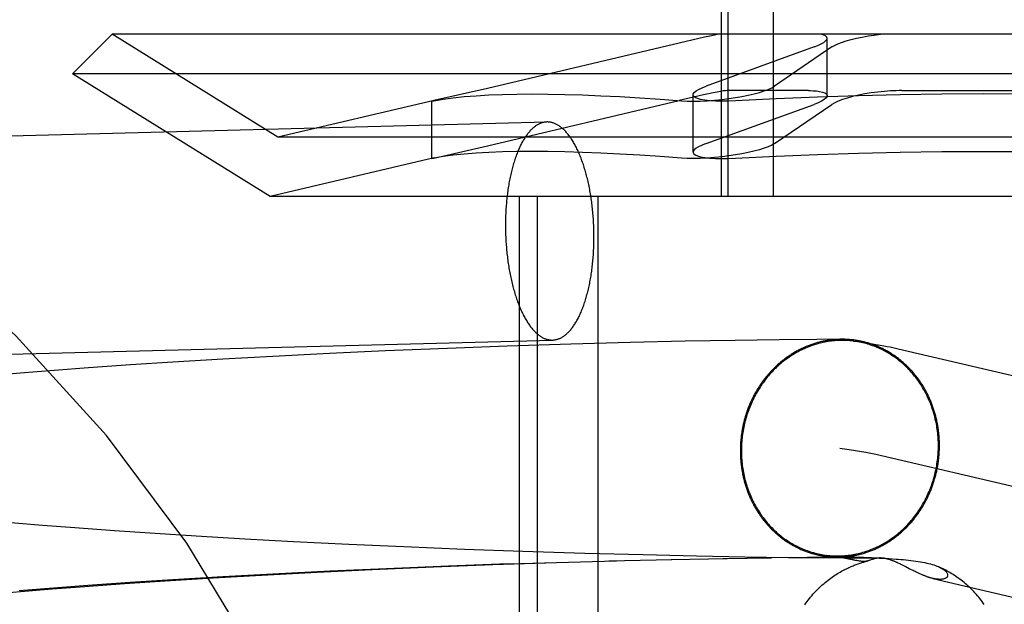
# Model space of a CAD drawing. Header units: inches. Extents: x 0 to 278, y 0 to 180.
# Tile 48 of 81: x 96.999 to 97.175, y 92.097 to 92.201. Entities that reach past the tile are written whole.
import ezdxf

# ---------------------------------------------------------------- set-up
doc = ezdxf.new("R2010")
doc.units = ezdxf.units.IN
doc.header["$LTSCALE"] = 15.310625
doc.header["$MEASUREMENT"] = 0
doc.linetypes.add('HIDDEN', pattern=[0.2, 0.1, -0.1])
doc.layers.add('DEFAULT_2', color=8, linetype='HIDDEN')

msp = doc.modelspace()

# ---------------------------------------------------------------- linework, layer by layer
at = {"layer": 'DEFAULT_2', "color": 8, "linetype": 'HIDDEN'}
for p, q in [((97.12477, 92.16948), (97.12477, 92.27448)), ((97.12598, 92.16948), (97.12598, 92.27448)), ((97.13411, 92.16948), (97.13411, 92.27448)), ((97.01571, 92.19848), (97.00864, 92.19141)), ((97.32757, 92.19848), (97.01571, 92.19848)), ((97.04539, 92.18008), (97.01571, 92.19848)), ((97.14368, 92.18751), (97.14368, 92.19778)), ((97.11722, 92.19692), (97.08292, 92.18881)), ((97.14134, 92.19622), (97.12203, 92.18922)), ((97.14455, 92.19622), (97.13427, 92.18922)), ((97.33464, 92.19141), (97.00864, 92.19141)), ((97.044, 92.16948), (97.00864, 92.19141)), ((97.08292, 92.18881), (97.07332, 92.18663)), ((97.11969, 92.1774), (97.11969, 92.18767)), ((97.14035, 92.18842), (97.12577, 92.18842)), ((97.15706, 92.18842), (97.18622, 92.18842)), ((97.07336, 92.18664), (97.04539, 92.18008)), ((97.07332, 92.18663), (97.07292, 92.18653)), ((97.07292, 92.18653), (97.07332, 92.18659)), ((97.07292, 92.17626), (97.07292, 92.18653)), ((97.08292, 92.17854), (97.11721, 92.18664)), ((97.12203, 92.17895), (97.14134, 92.18595)), ((97.13427, 92.17895), (97.14455, 92.18595)), ((96.88611, 92.17742), (97.09354, 92.1828)), ((97.29789, 92.18008), (97.04539, 92.18008)), ((97.07332, 92.17636), (97.08292, 92.17854)), ((97.07336, 92.17637), (97.044, 92.16948)), ((97.07292, 92.17626), (97.07332, 92.17636)), ((97.07332, 92.17632), (97.07292, 92.17626)), ((97.29928, 92.16948), (97.044, 92.16948)), ((97.08864, 92.01323), (97.08864, 92.16948)), ((97.09187, 92.01323), (97.09187, 92.16948)), ((97.10271, 92.01323), (97.10271, 92.16948)), ((96.88712, 92.13844), (97.09455, 92.14381)), ((97.10846, 92.14335), (97.09779, 92.14306)), ((97.1183, 92.14358), (97.10846, 92.14335)), ((97.12721, 92.14374), (97.1183, 92.14358)), ((97.13508, 92.14386), (97.12721, 92.14374)), ((97.14182, 92.14392), (97.13508, 92.14386)), ((97.14634, 92.14394), (97.14182, 92.14392)), ((97.05462, 92.14139), (97.04446, 92.14088)), ((97.06466, 92.14185), (97.05462, 92.14139)), ((97.07572, 92.1423), (97.06466, 92.14185)), ((97.08643, 92.1427), (97.07572, 92.1423)), ((97.09779, 92.14306), (97.08643, 92.1427)), ((97.15638, 92.14226), (97.28618, 92.11187)), ((97.02662, 92.13985), (97.01903, 92.13936)), ((97.03553, 92.14038), (97.02662, 92.13985)), ((97.04446, 92.14088), (97.03553, 92.14038)), ((96.99928, 92.1379), (96.99331, 92.13739)), ((97.00536, 92.13838), (96.99928, 92.1379)), ((97.01153, 92.13883), (97.00536, 92.13838)), ((97.01903, 92.13936), (97.01153, 92.13883)), ((97.1524, 92.12338), (97.28178, 92.09308)), ((97.00325, 92.11067), (96.9976, 92.11114)), ((97.00905, 92.11022), (97.00325, 92.11067)), ((97.01617, 92.1097), (97.00905, 92.11022)), ((97.02342, 92.1092), (97.01617, 92.1097)), ((97.03078, 92.10873), (97.02342, 92.1092)), ((97.03945, 92.10822), (97.03078, 92.10873)), ((97.04817, 92.10775), (97.03945, 92.10822)), ((97.0581, 92.10725), (97.04817, 92.10775)), ((97.06793, 92.10681), (97.0581, 92.10725)), ((97.07876, 92.10637), (97.06793, 92.10681)), ((97.08924, 92.10599), (97.07876, 92.10637)), ((97.08669, 92.10377), (97.10596, 92.10433)), ((97.10035, 92.10565), (97.08924, 92.10599)), ((97.11076, 92.10537), (97.10035, 92.10565)), ((97.10461, 92.10432), (97.11592, 92.10458)), ((97.12033, 92.10515), (97.11076, 92.10537)), ((97.1158, 92.10459), (97.12582, 92.10477)), ((97.12895, 92.105), (97.12033, 92.10515)), ((97.12501, 92.10477), (97.13375, 92.10489)), ((97.13678, 92.10489), (97.12895, 92.105)), ((97.13321, 92.1049), (97.14055, 92.10497)), ((97.14274, 92.10484), (97.13678, 92.10489)), ((97.14015, 92.10497), (97.1456, 92.105)), ((97.14714, 92.10482), (97.14274, 92.10484)), ((97.14411, 92.10525), (97.14471, 92.10517)), ((97.14471, 92.10517), (97.14526, 92.10509)), ((97.14523, 92.10501), (97.1479, 92.10501)), ((97.14526, 92.10509), (97.14576, 92.10501)), ((97.14576, 92.10501), (97.14621, 92.10494)), ((97.14621, 92.10494), (97.1466, 92.10487)), ((97.14714, 92.105), (97.14716, 92.105)), ((97.15012, 92.10482), (97.14714, 92.10482)), ((97.14718, 92.105), (97.1472, 92.105)), ((97.14722, 92.105), (97.14723, 92.105)), ((97.14725, 92.105), (97.14727, 92.105)), ((97.14729, 92.105), (97.14735, 92.10501)), ((97.14735, 92.10501), (97.14741, 92.10501)), ((97.14794, 92.10461), (97.1474, 92.10474)), ((97.14741, 92.10501), (97.14747, 92.10501)), ((97.14747, 92.10501), (97.14753, 92.10501)), ((97.14756, 92.10501), (97.14763, 92.10501)), ((97.14766, 92.10501), (97.14777, 92.10501)), ((97.1479, 92.10501), (97.14807, 92.10501)), ((97.14791, 92.10462), (97.14887, 92.10439)), ((97.14807, 92.10501), (97.14827, 92.10501)), ((97.14827, 92.10501), (97.1485, 92.10501)), ((97.14878, 92.10441), (97.14841, 92.1045)), ((97.1485, 92.10501), (97.14878, 92.105)), ((97.14878, 92.105), (97.14911, 92.105)), ((97.14911, 92.105), (97.14961, 92.10498)), ((97.14961, 92.10498), (97.15021, 92.10496)), ((97.15195, 92.10483), (97.15012, 92.10482)), ((97.15021, 92.10496), (97.15093, 92.10494)), ((97.15093, 92.10494), (97.1516, 92.10491)), ((97.1516, 92.10491), (97.15239, 92.10487)), ((97.15308, 92.10484), (97.15195, 92.10483)), ((97.15239, 92.10487), (97.15308, 92.10483)), ((97.15308, 92.10483), (97.15387, 92.10479)), ((97.15387, 92.10479), (97.15474, 92.10474)), ((97.15474, 92.10474), (97.15537, 92.10469)), ((97.05242, 92.10229), (97.06229, 92.10276)), ((97.06482, 92.10292), (97.05473, 92.10246)), ((97.06229, 92.10276), (97.07323, 92.10323)), ((97.07593, 92.10338), (97.06482, 92.10292)), ((97.07323, 92.10323), (97.08388, 92.10364)), ((97.08669, 92.10377), (97.07593, 92.10338)), ((97.08388, 92.10364), (97.09524, 92.10402)), ((97.15656, 92.10384), (97.15638, 92.10393)), ((97.15673, 92.10376), (97.15656, 92.10384)), ((97.1569, 92.10368), (97.15673, 92.10376)), ((97.15706, 92.1036), (97.1569, 92.10368)), ((97.15729, 92.10348), (97.15706, 92.1036)), ((97.15764, 92.1033), (97.15729, 92.10348)), ((97.15839, 92.10292), (97.15764, 92.1033)), ((97.15878, 92.10272), (97.15839, 92.10292)), ((97.15906, 92.10258), (97.15878, 92.10272)), ((97.15928, 92.10247), (97.15906, 92.10258)), ((97.02658, 92.10091), (97.01895, 92.10042)), ((97.02522, 92.10074), (97.03382, 92.10127)), ((97.03554, 92.10145), (97.02658, 92.10091)), ((97.03382, 92.10127), (97.04249, 92.10177)), ((97.04451, 92.10194), (97.03554, 92.10145)), ((97.04249, 92.10177), (97.05242, 92.10229)), ((97.05473, 92.10246), (97.04451, 92.10194)), ((97.15945, 92.10239), (97.15928, 92.10247)), ((97.15962, 92.1023), (97.15945, 92.10239)), ((97.15979, 92.10222), (97.15962, 92.1023)), ((97.15991, 92.10216), (97.15979, 92.10222)), ((97.16004, 92.10211), (97.15991, 92.10216)), ((97.16016, 92.10205), (97.16004, 92.10211)), ((97.16029, 92.10199), (97.16016, 92.10205)), ((97.16043, 92.10193), (97.16029, 92.10199)), ((97.16057, 92.10187), (97.16043, 92.10193)), ((97.16071, 92.10181), (97.16057, 92.10187)), ((97.1626, 92.10118), (97.26422, 92.07737)), ((97.00521, 92.09943), (96.9991, 92.09895)), ((96.99931, 92.09882), (97.005, 92.09929)), ((97.005, 92.09929), (97.01082, 92.09974)), ((97.01141, 92.09989), (97.00521, 92.09943)), ((97.01082, 92.09974), (97.01795, 92.10025)), ((97.01895, 92.10042), (97.01141, 92.09989)), ((97.01795, 92.10025), (97.02522, 92.10074)), ((96.99378, 92.09834), (96.99931, 92.09882))]:
    msp.add_line(p, q, dxfattribs=at)
for points in [[(97.12426, 92.19848), (97.12353, 92.19834), (97.12268, 92.19816), (97.12174, 92.19795), (97.12071, 92.19772), (97.11722, 92.19692)], [(97.14134, 92.19622), (97.14203, 92.19649), (97.14261, 92.19676), (97.14307, 92.19703), (97.1434, 92.19729), (97.14361, 92.19754), (97.14368, 92.19778)], [(97.14368, 92.19778), (97.14361, 92.19799), (97.14342, 92.19818), (97.14311, 92.19835), (97.14267, 92.19848)], [(97.14455, 92.19622), (97.14501, 92.19649), (97.14559, 92.19676), (97.14628, 92.19703), (97.14707, 92.19729), (97.14796, 92.19754), (97.14892, 92.19778), (97.14994, 92.19799), (97.15101, 92.19818), (97.15211, 92.19835), (97.15323, 92.19848)], [(97.11969, 92.18766), (97.11972, 92.18784), (97.1199, 92.18809), (97.12022, 92.18836), (97.12069, 92.18864), (97.12129, 92.18893), (97.12203, 92.18922)], [(97.12488, 92.18684), (97.12608, 92.18699), (97.12727, 92.18717), (97.12844, 92.18737), (97.12955, 92.18759), (97.1306, 92.18784), (97.13155, 92.18809), (97.13241, 92.18836), (97.13316, 92.18864), (97.13378, 92.18893), (97.13427, 92.18922)], [(97.07332, 92.18659), (97.07497, 92.18687), (97.07679, 92.18712), (97.07875, 92.18733), (97.08087, 92.1875), (97.08315, 92.18764), (97.08557, 92.18773), (97.08814, 92.18779), (97.09086, 92.18781), (97.09372, 92.18779), (97.09673, 92.18773), (97.09988, 92.18764), (97.10316, 92.1875), (97.10658, 92.18733), (97.11014, 92.18712), (97.11383, 92.18687), (97.11765, 92.18659)], [(97.12577, 92.18842), (97.12549, 92.1884), (97.12509, 92.18835), (97.12459, 92.18827), (97.12398, 92.18815), (97.12326, 92.18801), (97.12245, 92.18784), (97.12155, 92.18764), (97.12057, 92.18742), (97.11721, 92.18664)], [(97.12103, 92.18684), (97.12049, 92.18699), (97.12008, 92.18717), (97.11981, 92.18737), (97.11969, 92.18759), (97.11969, 92.18766)], [(97.17164, 92.18781), (97.16419, 92.18777), (97.15674, 92.18767), (97.14932, 92.1875), (97.14193, 92.18726), (97.13459, 92.18696), (97.12731, 92.18659)], [(97.14035, 92.18842), (97.14073, 92.18842), (97.1411, 92.1884), (97.14144, 92.18838), (97.14176, 92.18836), (97.14206, 92.18832), (97.14234, 92.18828)], [(97.14368, 92.18751), (97.14364, 92.18735), (97.14347, 92.18708), (97.14314, 92.18681), (97.14267, 92.18652), (97.14207, 92.18624), (97.14134, 92.18595)], [(97.14234, 92.18828), (97.14287, 92.18815), (97.14328, 92.188), (97.14355, 92.18781), (97.14367, 92.18759), (97.14368, 92.18751)], [(97.15395, 92.18828), (97.15275, 92.18815), (97.15156, 92.188), (97.1504, 92.18781), (97.14929, 92.18759), (97.14824, 92.18735), (97.14728, 92.18708), (97.14642, 92.18681), (97.14567, 92.18652), (97.14504, 92.18624), (97.14455, 92.18595)], [(97.15706, 92.18842), (97.15655, 92.18842), (97.15604, 92.1884), (97.15553, 92.18838), (97.155, 92.18836), (97.15448, 92.18832), (97.15395, 92.18828)], [(97.21597, 92.18659), (97.20869, 92.18696), (97.20135, 92.18726), (97.19396, 92.1875), (97.18654, 92.18767), (97.17909, 92.18777), (97.17164, 92.18781)], [(97.11765, 92.18659), (97.11864, 92.18654), (97.11974, 92.18653), (97.12094, 92.18655), (97.12221, 92.18661), (97.12353, 92.18671), (97.12488, 92.18684)], [(97.12731, 92.18659), (97.12603, 92.18654), (97.12482, 92.18653), (97.12369, 92.18655), (97.12267, 92.18661), (97.12178, 92.18671), (97.12103, 92.18684)], [(97.09354, 92.1828), (97.09343, 92.18279), (97.09331, 92.18278), (97.09319, 92.18277), (97.09307, 92.18275), (97.09295, 92.18273), (97.09283, 92.1827), (97.09271, 92.18267), (97.09259, 92.18263), (97.09247, 92.18259), (97.09235, 92.18254), (97.09223, 92.18249), (97.09211, 92.18243), (97.09199, 92.18237), (97.09187, 92.18231), (97.09176, 92.18224), (97.09164, 92.18217), (97.09152, 92.18209), (97.09141, 92.18201), (97.09129, 92.18192), (97.09118, 92.18183), (97.09107, 92.18173), (97.09095, 92.18163), (97.09084, 92.18153), (97.09073, 92.18142), (97.09062, 92.18131), (97.09051, 92.18119), (97.0904, 92.18107), (97.09029, 92.18094), (97.09019, 92.18081), (97.09008, 92.18068), (97.08998, 92.18054), (97.08987, 92.1804), (97.08977, 92.18025), (97.08967, 92.1801), (97.08956, 92.17995), (97.08946, 92.17979), (97.08937, 92.17963), (97.08927, 92.17946), (97.08917, 92.17929), (97.08907, 92.17912), (97.08898, 92.17894), (97.08889, 92.17876), (97.08879, 92.17858), (97.0887, 92.17839), (97.08861, 92.1782), (97.08853, 92.178), (97.08844, 92.1778), (97.08835, 92.1776), (97.08827, 92.17739), (97.08819, 92.17718), (97.08811, 92.17697), (97.08803, 92.17676), (97.08795, 92.17654), (97.08787, 92.17632), (97.08779, 92.17609), (97.08772, 92.17586), (97.08765, 92.17563), (97.08758, 92.1754), (97.08751, 92.17516), (97.08744, 92.17492), (97.08737, 92.17468), (97.08731, 92.17443), (97.08724, 92.17419), (97.08718, 92.17393), (97.08712, 92.17368), (97.08706, 92.17343), (97.087, 92.17317), (97.08695, 92.17291), (97.0869, 92.17265), (97.08684, 92.17238), (97.08679, 92.17212), (97.08675, 92.17185), (97.0867, 92.17158), (97.08665, 92.1713), (97.08661, 92.17103), (97.08657, 92.17075), (97.08653, 92.17047), (97.08649, 92.17019), (97.08646, 92.16991), (97.08642, 92.16963), (97.08639, 92.16934), (97.08636, 92.16906), (97.08633, 92.16877), (97.0863, 92.16848), (97.08628, 92.16819), (97.08625, 92.1679), (97.08623, 92.16761), (97.08621, 92.16731), (97.0862, 92.16702), (97.08618, 92.16672), (97.08617, 92.16643), (97.08615, 92.16613), (97.08614, 92.16583), (97.08613, 92.16554), (97.08613, 92.16524), (97.08612, 92.16494), (97.08612, 92.16464), (97.08612, 92.16434)], [(97.10196, 92.16226), (97.10196, 92.16256), (97.10196, 92.16286), (97.10196, 92.16316), (97.10195, 92.16346), (97.10194, 92.16376), (97.10193, 92.16406), (97.10192, 92.16436), (97.1019, 92.16466), (97.10189, 92.16496), (97.10187, 92.16526), (97.10185, 92.16556), (97.10183, 92.16586), (97.10181, 92.16616), (97.10178, 92.16645), (97.10175, 92.16675), (97.10172, 92.16704), (97.10169, 92.16734), (97.10166, 92.16763), (97.10163, 92.16792), (97.10159, 92.16821), (97.10155, 92.1685), (97.10151, 92.16879), (97.10147, 92.16908), (97.10143, 92.16937), (97.10138, 92.16965), (97.10134, 92.16993), (97.10129, 92.17022), (97.10124, 92.1705), (97.10119, 92.17077), (97.10113, 92.17105), (97.10108, 92.17132), (97.10102, 92.1716), (97.10096, 92.17187), (97.1009, 92.17214), (97.10084, 92.1724), (97.10078, 92.17267), (97.10071, 92.17293), (97.10065, 92.17319), (97.10058, 92.17345), (97.10051, 92.1737), (97.10044, 92.17396), (97.10036, 92.17421), (97.10029, 92.17445), (97.10021, 92.1747), (97.10014, 92.17494), (97.10006, 92.17518), (97.09998, 92.17542), (97.0999, 92.17565), (97.09981, 92.17588), (97.09973, 92.17611), (97.09964, 92.17633), (97.09956, 92.17656), (97.09947, 92.17677), (97.09938, 92.17699), (97.09929, 92.1772), (97.0992, 92.17741), (97.0991, 92.17762), (97.09901, 92.17782), (97.09891, 92.17802), (97.09882, 92.17821), (97.09872, 92.1784), (97.09862, 92.17859), (97.09852, 92.17878), (97.09842, 92.17896), (97.09832, 92.17913), (97.09821, 92.17931), (97.09811, 92.17948), (97.098, 92.17964), (97.0979, 92.1798), (97.09779, 92.17996), (97.09768, 92.18012), (97.09757, 92.18027), (97.09746, 92.18041), (97.09735, 92.18055), (97.09724, 92.18069), (97.09713, 92.18082), (97.09702, 92.18095), (97.0969, 92.18108), (97.09679, 92.1812), (97.09667, 92.18132), (97.09656, 92.18143), (97.09644, 92.18154), (97.09633, 92.18164), (97.09621, 92.18174), (97.09609, 92.18184), (97.09597, 92.18193), (97.09586, 92.18201), (97.09574, 92.1821), (97.09562, 92.18217), (97.0955, 92.18225), (97.09538, 92.18232), (97.09526, 92.18238), (97.09514, 92.18244), (97.09501, 92.18249), (97.09489, 92.18254), (97.09477, 92.18259), (97.09465, 92.18263), (97.09453, 92.18267), (97.09441, 92.1827), (97.09429, 92.18273), (97.09416, 92.18275), (97.09404, 92.18277), (97.09392, 92.18278), (97.0938, 92.18279), (97.09368, 92.1828), (97.09355, 92.1828)], [(97.12203, 92.17895), (97.12129, 92.17866), (97.12069, 92.17837), (97.12022, 92.17809), (97.1199, 92.17782), (97.11972, 92.17756), (97.11969, 92.17739)], [(97.13427, 92.17895), (97.13378, 92.17866), (97.13316, 92.17837), (97.13241, 92.17809), (97.13155, 92.17782), (97.13059, 92.17756), (97.12955, 92.17732), (97.12843, 92.1771), (97.12727, 92.1769), (97.12608, 92.17672), (97.12488, 92.17657)], [(97.11765, 92.17632), (97.11383, 92.1766), (97.11014, 92.17685), (97.10658, 92.17706), (97.10316, 92.17723), (97.09988, 92.17736), (97.09673, 92.17746), (97.09372, 92.17752), (97.09086, 92.17754), (97.08814, 92.17752), (97.08557, 92.17746), (97.08315, 92.17736), (97.08087, 92.17723), (97.07875, 92.17706), (97.07679, 92.17685), (97.07497, 92.1766), (97.07332, 92.17632)], [(97.12488, 92.17657), (97.12353, 92.17644), (97.12221, 92.17634), (97.12094, 92.17628), (97.11974, 92.17625), (97.11864, 92.17627), (97.11765, 92.17632)], [(97.11969, 92.17739), (97.11969, 92.17732), (97.11981, 92.1771), (97.12008, 92.1769), (97.12049, 92.17672), (97.12103, 92.17657)], [(97.12103, 92.17657), (97.12178, 92.17644), (97.12267, 92.17634), (97.12369, 92.17628), (97.12482, 92.17625), (97.12603, 92.17627), (97.12731, 92.17632)], [(97.12731, 92.17632), (97.13459, 92.17669), (97.14193, 92.17699), (97.14932, 92.17723), (97.15674, 92.1774), (97.16419, 92.1775), (97.17164, 92.17754)], [(97.17164, 92.17754), (97.17909, 92.1775), (97.18654, 92.1774), (97.19396, 92.17723), (97.20135, 92.17699), (97.20869, 92.17669), (97.21597, 92.17632)], [(97.08612, 92.16434), (97.08612, 92.16404), (97.08612, 92.16374), (97.08613, 92.16344), (97.08613, 92.16314), (97.08614, 92.16284), (97.08615, 92.16254), (97.08617, 92.16224), (97.08618, 92.16194), (97.0862, 92.16164), (97.08621, 92.16134), (97.08623, 92.16104), (97.08625, 92.16075), (97.08628, 92.16045), (97.0863, 92.16015), (97.08633, 92.15986), (97.08636, 92.15956), (97.08639, 92.15927), (97.08642, 92.15897), (97.08646, 92.15868), (97.08649, 92.15839), (97.08653, 92.1581), (97.08657, 92.15781), (97.08661, 92.15752), (97.08665, 92.15724), (97.0867, 92.15695), (97.08675, 92.15667), (97.08679, 92.15639), (97.08684, 92.15611), (97.0869, 92.15583), (97.08695, 92.15555), (97.087, 92.15528), (97.08706, 92.15501), (97.08712, 92.15474), (97.08718, 92.15447), (97.08724, 92.1542), (97.08731, 92.15394), (97.08737, 92.15367), (97.08744, 92.15341), (97.08751, 92.15316), (97.08758, 92.1529), (97.08765, 92.15265), (97.08772, 92.1524), (97.08779, 92.15215), (97.08787, 92.15191), (97.08795, 92.15166), (97.08803, 92.15143), (97.08811, 92.15119), (97.08819, 92.15095), (97.08827, 92.15072), (97.08835, 92.1505), (97.08844, 92.15027), (97.08853, 92.15005), (97.08861, 92.14983), (97.0887, 92.14962), (97.08879, 92.1494), (97.08889, 92.14919), (97.08898, 92.14899), (97.08907, 92.14879), (97.08917, 92.14859), (97.08927, 92.14839), (97.08937, 92.1482), (97.08946, 92.14801), (97.08956, 92.14783), (97.08967, 92.14765), (97.08977, 92.14747), (97.08987, 92.1473), (97.08998, 92.14713), (97.09008, 92.14696), (97.09019, 92.1468), (97.09029, 92.14664), (97.0904, 92.14649), (97.09051, 92.14634), (97.09062, 92.14619), (97.09073, 92.14605), (97.09084, 92.14591), (97.09095, 92.14578), (97.09107, 92.14565), (97.09118, 92.14552), (97.09129, 92.1454), (97.09141, 92.14529), (97.09152, 92.14517), (97.09164, 92.14507), (97.09176, 92.14496), (97.09187, 92.14486), (97.09199, 92.14477), (97.09211, 92.14468), (97.09223, 92.14459), (97.09235, 92.14451), (97.09247, 92.14443), (97.09259, 92.14436), (97.09271, 92.14429), (97.09283, 92.14422), (97.09295, 92.14417), (97.09307, 92.14411), (97.09319, 92.14406), (97.09331, 92.14401), (97.09343, 92.14397), (97.09355, 92.14394), (97.09368, 92.1439), (97.0938, 92.14388), (97.09392, 92.14385), (97.09404, 92.14384), (97.09416, 92.14382), (97.09429, 92.14381), (97.09441, 92.14381), (97.09453, 92.14381)], [(97.09455, 92.14381), (97.09465, 92.14381), (97.09477, 92.14382), (97.09489, 92.14384), (97.09501, 92.14386), (97.09514, 92.14388), (97.09526, 92.14391), (97.09538, 92.14394), (97.0955, 92.14398), (97.09562, 92.14402), (97.09574, 92.14406), (97.09586, 92.14411), (97.09597, 92.14417), (97.09609, 92.14423), (97.09621, 92.14429), (97.09633, 92.14436), (97.09644, 92.14444), (97.09656, 92.14451), (97.09667, 92.1446), (97.09679, 92.14468), (97.0969, 92.14477), (97.09702, 92.14487), (97.09713, 92.14497), (97.09724, 92.14507), (97.09735, 92.14518), (97.09746, 92.1453), (97.09757, 92.14541), (97.09768, 92.14553), (97.09779, 92.14566), (97.0979, 92.14579), (97.098, 92.14592), (97.09811, 92.14606), (97.09821, 92.1462), (97.09832, 92.14635), (97.09842, 92.1465), (97.09852, 92.14666), (97.09862, 92.14681), (97.09872, 92.14698), (97.09882, 92.14714), (97.09891, 92.14731), (97.09901, 92.14749), (97.0991, 92.14766), (97.0992, 92.14784), (97.09929, 92.14803), (97.09938, 92.14822), (97.09947, 92.14841), (97.09956, 92.1486), (97.09964, 92.1488), (97.09973, 92.14901), (97.09981, 92.14921), (97.0999, 92.14942), (97.09998, 92.14963), (97.10006, 92.14985), (97.10014, 92.15007), (97.10021, 92.15029), (97.10029, 92.15051), (97.10036, 92.15074), (97.10044, 92.15097), (97.10051, 92.15121), (97.10058, 92.15144), (97.10065, 92.15168), (97.10071, 92.15193), (97.10078, 92.15217), (97.10084, 92.15242), (97.1009, 92.15267), (97.10096, 92.15292), (97.10102, 92.15318), (97.10108, 92.15344), (97.10113, 92.1537), (97.10119, 92.15396), (97.10124, 92.15422), (97.10129, 92.15449), (97.10134, 92.15476), (97.10138, 92.15503), (97.10143, 92.1553), (97.10147, 92.15558), (97.10151, 92.15585), (97.10155, 92.15613), (97.10159, 92.15641), (97.10163, 92.15669), (97.10166, 92.15698), (97.10169, 92.15726), (97.10172, 92.15755), (97.10175, 92.15783), (97.10178, 92.15812), (97.10181, 92.15841), (97.10183, 92.1587), (97.10185, 92.159), (97.10187, 92.15929), (97.10189, 92.15958), (97.1019, 92.15988), (97.10192, 92.16018), (97.10193, 92.16047), (97.10194, 92.16077), (97.10195, 92.16107), (97.10196, 92.16137), (97.10196, 92.16167), (97.10196, 92.16196), (97.10196, 92.16226)], [(97.14631, 92.14394), (97.14614, 92.14394), (97.14596, 92.14394), (97.14579, 92.14393), (97.14561, 92.14393), (97.14544, 92.14392), (97.14527, 92.14391), (97.14509, 92.14389), (97.14492, 92.14388), (97.14474, 92.14386), (97.14457, 92.14384), (97.14439, 92.14382), (97.14422, 92.1438), (97.14404, 92.14378), (97.14387, 92.14375), (97.1437, 92.14372), (97.14352, 92.14369), (97.14335, 92.14366), (97.14318, 92.14363), (97.143, 92.14359), (97.14283, 92.14355), (97.14266, 92.14352), (97.14249, 92.14347), (97.14232, 92.14343), (97.14215, 92.14339), (97.14198, 92.14334), (97.14181, 92.14329), (97.14164, 92.14324), (97.14147, 92.14319), (97.1413, 92.14314), (97.14113, 92.14308), (97.14096, 92.14303), (97.14079, 92.14297), (97.14063, 92.14291), (97.14046, 92.14284), (97.14029, 92.14278), (97.14013, 92.14271), (97.13996, 92.14265), (97.1398, 92.14258), (97.13963, 92.1425), (97.13947, 92.14243), (97.13931, 92.14236), (97.13915, 92.14228), (97.13898, 92.1422), (97.13882, 92.14212), (97.13866, 92.14204), (97.1385, 92.14196), (97.13835, 92.14187), (97.13819, 92.14179), (97.13803, 92.1417), (97.13788, 92.14161), (97.13772, 92.14152), (97.13757, 92.14142), (97.13741, 92.14133), (97.13726, 92.14123), (97.13711, 92.14113), (97.13695, 92.14103), (97.1368, 92.14093), (97.13665, 92.14083), (97.13651, 92.14072), (97.13636, 92.14062), (97.13621, 92.14051), (97.13607, 92.1404), (97.13592, 92.14029), (97.13578, 92.14018), (97.13563, 92.14006), (97.13549, 92.13995), (97.13535, 92.13983), (97.13521, 92.13971), (97.13507, 92.13959), (97.13493, 92.13947), (97.1348, 92.13935), (97.13466, 92.13923), (97.13453, 92.1391), (97.13439, 92.13897), (97.13426, 92.13885), (97.13413, 92.13872), (97.134, 92.13859), (97.13387, 92.13845), (97.13374, 92.13832), (97.13362, 92.13818), (97.13349, 92.13805), (97.13337, 92.13791), (97.13324, 92.13777), (97.13312, 92.13763), (97.133, 92.13749), (97.13288, 92.13735), (97.13276, 92.1372), (97.13265, 92.13706), (97.13253, 92.13691), (97.13242, 92.13676), (97.1323, 92.13661), (97.13219, 92.13646), (97.13208, 92.13631), (97.13197, 92.13616), (97.13186, 92.13601), (97.13176, 92.13585), (97.13165, 92.1357), (97.13155, 92.13554), (97.13145, 92.13538), (97.13135, 92.13522), (97.13125, 92.13506), (97.13115, 92.1349), (97.13105, 92.13474), (97.13096, 92.13458), (97.13086, 92.13441), (97.13077, 92.13425), (97.13068, 92.13408), (97.13059, 92.13392), (97.1305, 92.13375), (97.13042, 92.13358), (97.13033, 92.13341), (97.13025, 92.13324), (97.13017, 92.13307), (97.13009, 92.1329), (97.13001, 92.13273), (97.12993, 92.13255), (97.12986, 92.13238), (97.12978, 92.1322), (97.12971, 92.13203), (97.12964, 92.13185), (97.12957, 92.13167), (97.1295, 92.13149), (97.12944, 92.13132), (97.12937, 92.13114), (97.12931, 92.13096), (97.12925, 92.13078), (97.12919, 92.1306), (97.12913, 92.13041), (97.12907, 92.13023), (97.12902, 92.13005), (97.12897, 92.12986), (97.12891, 92.12968), (97.12886, 92.1295), (97.12882, 92.12931), (97.12877, 92.12913), (97.12872, 92.12894), (97.12868, 92.12875), (97.12864, 92.12857), (97.1286, 92.12838), (97.12856, 92.12819), (97.12852, 92.128), (97.12849, 92.12782), (97.12846, 92.12763), (97.12842, 92.12744), (97.12839, 92.12725), (97.12837, 92.12706), (97.12834, 92.12687), (97.12831, 92.12668), (97.12829, 92.12649), (97.12827, 92.1263), (97.12825, 92.12611), (97.12823, 92.12592), (97.12822, 92.12573), (97.1282, 92.12554), (97.12819, 92.12535), (97.12818, 92.12516), (97.12817, 92.12497), (97.12816, 92.12477), (97.12815, 92.12458), (97.12815, 92.12439), (97.12815, 92.1242), (97.12815, 92.12401)], [(97.14847, 92.1436), (97.14834, 92.14362), (97.14804, 92.14365), (97.14775, 92.14368), (97.14745, 92.1437), (97.14715, 92.14372), (97.14686, 92.14373), (97.14656, 92.14374), (97.14626, 92.14374), (97.14596, 92.14373), (97.14567, 92.14372), (97.14537, 92.14371), (97.14507, 92.14369), (97.14477, 92.14366), (97.14448, 92.14363), (97.14418, 92.14359), (97.14389, 92.14355), (97.14359, 92.1435), (97.1433, 92.14344), (97.143, 92.14338), (97.14271, 92.14332), (97.14242, 92.14325), (97.14212, 92.14317), (97.14183, 92.14309), (97.14155, 92.143), (97.14126, 92.14291), (97.14097, 92.14282), (97.14069, 92.14271), (97.1404, 92.14261), (97.14012, 92.14249), (97.13984, 92.14238), (97.13956, 92.14225), (97.13929, 92.14213), (97.13901, 92.14199), (97.13874, 92.14185), (97.13847, 92.14171), (97.1382, 92.14156), (97.13793, 92.14141), (97.13767, 92.14125), (97.13741, 92.14109), (97.13715, 92.14092), (97.13689, 92.14075), (97.13664, 92.14058), (97.13639, 92.1404), (97.13614, 92.14021), (97.13589, 92.14002), (97.13565, 92.13983), (97.13541, 92.13963), (97.13517, 92.13942), (97.13494, 92.13922), (97.13471, 92.13901), (97.13448, 92.13879), (97.13426, 92.13857), (97.13403, 92.13835), (97.13382, 92.13812), (97.1336, 92.13789), (97.13339, 92.13765), (97.13319, 92.13741), (97.13298, 92.13717), (97.13278, 92.13692), (97.13259, 92.13667), (97.13239, 92.13642), (97.13221, 92.13616), (97.13202, 92.1359), (97.13184, 92.13564), (97.13167, 92.13537), (97.13149, 92.1351), (97.13133, 92.13483), (97.13116, 92.13455), (97.131, 92.13427), (97.13085, 92.13399), (97.1307, 92.13371), (97.13055, 92.13342), (97.13041, 92.13313), (97.13027, 92.13284), (97.13014, 92.13254), (97.13001, 92.13225), (97.12988, 92.13195), (97.12976, 92.13165), (97.12965, 92.13134), (97.12954, 92.13104), (97.12943, 92.13073), (97.12933, 92.13042), (97.12923, 92.13011), (97.12914, 92.1298), (97.12906, 92.12949), (97.12897, 92.12917), (97.1289, 92.12886), (97.12882, 92.12854), (97.12876, 92.12822), (97.12869, 92.1279), (97.12864, 92.12758), (97.12858, 92.12726), (97.12854, 92.12694), (97.12849, 92.12661), (97.12846, 92.12629), (97.12842, 92.12597), (97.1284, 92.12564), (97.12837, 92.12532), (97.12836, 92.12499), (97.12834, 92.12467), (97.12834, 92.12434), (97.12833, 92.12402)], [(97.16378, 92.12493), (97.16378, 92.12512), (97.16378, 92.12532), (97.16378, 92.12551), (97.16377, 92.1257), (97.16376, 92.12589), (97.16375, 92.12608), (97.16374, 92.12627), (97.16373, 92.12646), (97.16371, 92.12665), (97.1637, 92.12684), (97.16368, 92.12703), (97.16366, 92.12722), (97.16364, 92.12741), (97.16361, 92.1276), (97.16359, 92.12778), (97.16356, 92.12797), (97.16354, 92.12816), (97.16351, 92.12835), (97.16347, 92.12854), (97.16344, 92.12872), (97.16341, 92.12891), (97.16337, 92.12909), (97.16333, 92.12928), (97.16329, 92.12947), (97.16325, 92.12965), (97.16321, 92.12983), (97.16316, 92.13002), (97.16311, 92.1302), (97.16307, 92.13038), (97.16302, 92.13056), (97.16296, 92.13075), (97.16291, 92.13093), (97.16286, 92.13111), (97.1628, 92.13129), (97.16274, 92.13146), (97.16268, 92.13164), (97.16262, 92.13182), (97.16256, 92.132), (97.16249, 92.13217), (97.16243, 92.13235), (97.16236, 92.13252), (97.16229, 92.1327), (97.16222, 92.13287), (97.16215, 92.13304), (97.16207, 92.13321), (97.162, 92.13338), (97.16192, 92.13355), (97.16184, 92.13372), (97.16176, 92.13389), (97.16168, 92.13406), (97.1616, 92.13422), (97.16151, 92.13439), (97.16142, 92.13455), (97.16134, 92.13471), (97.16125, 92.13488), (97.16116, 92.13504), (97.16107, 92.1352), (97.16097, 92.13536), (97.16088, 92.13551), (97.16078, 92.13567), (97.16068, 92.13583), (97.16058, 92.13598), (97.16048, 92.13614), (97.16038, 92.13629), (97.16028, 92.13644), (97.16017, 92.13659), (97.16007, 92.13674), (97.15996, 92.13689), (97.15985, 92.13703), (97.15974, 92.13718), (97.15963, 92.13732), (97.15951, 92.13747), (97.1594, 92.13761), (97.15928, 92.13775), (97.15917, 92.13789), (97.15905, 92.13802), (97.15893, 92.13816), (97.15881, 92.1383), (97.15869, 92.13843), (97.15856, 92.13856), (97.15844, 92.13869), (97.15831, 92.13882), (97.15819, 92.13895), (97.15806, 92.13908), (97.15793, 92.13921), (97.1578, 92.13933), (97.15767, 92.13945), (97.15754, 92.13957), (97.1574, 92.13969), (97.15727, 92.13981), (97.15713, 92.13993), (97.157, 92.14005), (97.15686, 92.14016), (97.15672, 92.14027), (97.15658, 92.14038), (97.15644, 92.14049), (97.1563, 92.1406), (97.15615, 92.14071), (97.15601, 92.14081), (97.15586, 92.14091), (97.15572, 92.14102), (97.15557, 92.14112), (97.15542, 92.14121), (97.15527, 92.14131), (97.15513, 92.14141), (97.15497, 92.1415), (97.15482, 92.14159), (97.15467, 92.14168), (97.15452, 92.14177), (97.15436, 92.14186), (97.15421, 92.14194), (97.15405, 92.14203), (97.1539, 92.14211), (97.15374, 92.14219), (97.15358, 92.14227), (97.15342, 92.14234), (97.15327, 92.14242), (97.15311, 92.14249), (97.15294, 92.14256), (97.15278, 92.14263), (97.15262, 92.1427), (97.15246, 92.14277), (97.1523, 92.14283), (97.15213, 92.1429), (97.15197, 92.14296), (97.1518, 92.14302), (97.15164, 92.14307), (97.15147, 92.14313), (97.1513, 92.14318), (97.15114, 92.14323), (97.15097, 92.14328), (97.1508, 92.14333), (97.15063, 92.14338), (97.15046, 92.14342), (97.15029, 92.14347), (97.15012, 92.14351), (97.14995, 92.14355), (97.14978, 92.14359), (97.14961, 92.14362), (97.14944, 92.14365), (97.14927, 92.14369), (97.1491, 92.14372), (97.14892, 92.14374), (97.14875, 92.14377), (97.14858, 92.1438), (97.14841, 92.14382), (97.14823, 92.14384), (97.14806, 92.14386), (97.14789, 92.14387), (97.14771, 92.14389), (97.14754, 92.1439), (97.14736, 92.14391), (97.14719, 92.14392), (97.14701, 92.14393), (97.14684, 92.14394), (97.14666, 92.14394), (97.14649, 92.14394), (97.14634, 92.14394)], [(97.14847, 92.1436), (97.14912, 92.14352), (97.14977, 92.14343), (97.15043, 92.14333), (97.15109, 92.14323), (97.15179, 92.14313), (97.15248, 92.14301), (97.15317, 92.1429), (97.15381, 92.14278), (97.15441, 92.14267), (97.15495, 92.14257), (97.15546, 92.14246), (97.15594, 92.14236), (97.15638, 92.14226)], [(97.1636, 92.12493), (97.16359, 92.12525), (97.16359, 92.12558), (97.16357, 92.1259), (97.16356, 92.12623), (97.16353, 92.12655), (97.16351, 92.12687), (97.16347, 92.1272), (97.16343, 92.12752), (97.16339, 92.12784), (97.16334, 92.12816), (97.16329, 92.12848), (97.16323, 92.1288), (97.16317, 92.12911), (97.1631, 92.12943), (97.16303, 92.12974), (97.16296, 92.13005), (97.16287, 92.13036), (97.16279, 92.13067), (97.1627, 92.13098), (97.1626, 92.13129), (97.1625, 92.13159), (97.16239, 92.13189), (97.16228, 92.13219), (97.16217, 92.13249), (97.16205, 92.13278), (97.16192, 92.13307), (97.16179, 92.13336), (97.16166, 92.13365), (97.16152, 92.13394), (97.16138, 92.13422), (97.16123, 92.1345), (97.16108, 92.13477), (97.16093, 92.13505), (97.16077, 92.13532), (97.1606, 92.13559), (97.16044, 92.13585), (97.16026, 92.13611), (97.16009, 92.13637), (97.15991, 92.13662), (97.15972, 92.13687), (97.15953, 92.13712), (97.15934, 92.13736), (97.15915, 92.1376), (97.15895, 92.13784), (97.15874, 92.13807), (97.15854, 92.1383), (97.15833, 92.13853), (97.15811, 92.13875), (97.15789, 92.13896), (97.15767, 92.13918), (97.15745, 92.13938), (97.15722, 92.13959), (97.15699, 92.13979), (97.15676, 92.13998), (97.15652, 92.14017), (97.15628, 92.14036), (97.15604, 92.14054), (97.15579, 92.14072), (97.15554, 92.14089), (97.15529, 92.14106), (97.15504, 92.14122), (97.15478, 92.14138), (97.15452, 92.14154), (97.15426, 92.14168), (97.154, 92.14183), (97.15373, 92.14197), (97.15346, 92.1421), (97.15319, 92.14223), (97.15292, 92.14235), (97.15264, 92.14247), (97.15237, 92.14259), (97.15209, 92.14269), (97.15181, 92.1428), (97.15153, 92.14289), (97.15124, 92.14299), (97.15096, 92.14307), (97.15067, 92.14316), (97.15038, 92.14323), (97.1501, 92.1433), (97.14981, 92.14337), (97.14951, 92.14343), (97.14922, 92.14349), (97.14893, 92.14354), (97.14863, 92.14358)], [(97.12815, 92.12401), (97.12815, 92.12382), (97.12815, 92.12363), (97.12815, 92.12344), (97.12816, 92.12325), (97.12817, 92.12306), (97.12818, 92.12286), (97.12819, 92.12267), (97.1282, 92.12248), (97.12822, 92.12229), (97.12823, 92.1221), (97.12825, 92.12191), (97.12827, 92.12173), (97.12829, 92.12154), (97.12831, 92.12135), (97.12834, 92.12116), (97.12837, 92.12097), (97.12839, 92.12078), (97.12842, 92.1206), (97.12846, 92.12041), (97.12849, 92.12022), (97.12852, 92.12003), (97.12856, 92.11985), (97.1286, 92.11966), (97.12864, 92.11948), (97.12868, 92.11929), (97.12872, 92.11911), (97.12877, 92.11893), (97.12882, 92.11874), (97.12886, 92.11856), (97.12891, 92.11838), (97.12897, 92.1182), (97.12902, 92.11802), (97.12907, 92.11784), (97.12913, 92.11766), (97.12919, 92.11748), (97.12925, 92.1173), (97.12931, 92.11712), (97.12937, 92.11695), (97.12944, 92.11677), (97.1295, 92.1166), (97.12957, 92.11642), (97.12964, 92.11625), (97.12971, 92.11607), (97.12978, 92.1159), (97.12986, 92.11573), (97.12993, 92.11556), (97.13001, 92.11539), (97.13009, 92.11522), (97.13017, 92.11505), (97.13025, 92.11489), (97.13033, 92.11472), (97.13042, 92.11456), (97.1305, 92.11439), (97.13059, 92.11423), (97.13068, 92.11407), (97.13077, 92.11391), (97.13086, 92.11375), (97.13096, 92.11359), (97.13105, 92.11343), (97.13115, 92.11327), (97.13125, 92.11312), (97.13135, 92.11296), (97.13145, 92.11281), (97.13155, 92.11266), (97.13165, 92.1125), (97.13176, 92.11235), (97.13186, 92.11221), (97.13197, 92.11206), (97.13208, 92.11191), (97.13219, 92.11177), (97.1323, 92.11162), (97.13242, 92.11148), (97.13253, 92.11134), (97.13265, 92.1112), (97.13276, 92.11106), (97.13288, 92.11092), (97.133, 92.11078), (97.13312, 92.11065), (97.13324, 92.11051), (97.13337, 92.11038), (97.13349, 92.11025), (97.13362, 92.11012), (97.13374, 92.10999), (97.13387, 92.10986), (97.134, 92.10974), (97.13413, 92.10961), (97.13426, 92.10949), (97.13439, 92.10937), (97.13453, 92.10925), (97.13466, 92.10913), (97.1348, 92.10901), (97.13493, 92.1089), (97.13507, 92.10878), (97.13521, 92.10867), (97.13535, 92.10856), (97.13549, 92.10845), (97.13563, 92.10834), (97.13578, 92.10824), (97.13592, 92.10813), (97.13607, 92.10803), (97.13621, 92.10793), (97.13636, 92.10783), (97.13651, 92.10773), (97.13665, 92.10763), (97.1368, 92.10754), (97.13695, 92.10744), (97.13711, 92.10735), (97.13726, 92.10726), (97.13741, 92.10717), (97.13757, 92.10709), (97.13772, 92.107), (97.13788, 92.10692), (97.13803, 92.10684), (97.13819, 92.10676), (97.13835, 92.10668), (97.1385, 92.1066), (97.13866, 92.10652), (97.13882, 92.10645), (97.13898, 92.10638), (97.13915, 92.10631), (97.13931, 92.10624), (97.13947, 92.10618), (97.13963, 92.10611), (97.1398, 92.10605), (97.13996, 92.10599), (97.14013, 92.10593), (97.14029, 92.10587), (97.14046, 92.10582), (97.14063, 92.10576), (97.14079, 92.10571), (97.14096, 92.10566), (97.14113, 92.10561), (97.1413, 92.10556), (97.14147, 92.10552), (97.14164, 92.10548), (97.14181, 92.10543), (97.14198, 92.1054), (97.14215, 92.10536), (97.14232, 92.10532), (97.14249, 92.10529), (97.14266, 92.10526), (97.14283, 92.10523), (97.143, 92.1052), (97.14318, 92.10517), (97.14335, 92.10515), (97.14352, 92.10513), (97.1437, 92.1051), (97.14387, 92.10509), (97.14404, 92.10507), (97.14422, 92.10505), (97.14439, 92.10504), (97.14457, 92.10503), (97.14474, 92.10502), (97.14492, 92.10501), (97.14509, 92.10501), (97.14527, 92.105), (97.14544, 92.105), (97.1456, 92.105)], [(97.12833, 92.12402), (97.12834, 92.12369), (97.12834, 92.12336), (97.12836, 92.12304), (97.12837, 92.12272), (97.1284, 92.12239), (97.12842, 92.12207), (97.12846, 92.12175), (97.12849, 92.12142), (97.12854, 92.1211), (97.12858, 92.12078), (97.12864, 92.12046), (97.12869, 92.12015), (97.12876, 92.11983), (97.12882, 92.11952), (97.1289, 92.1192), (97.12897, 92.11889), (97.12906, 92.11858), (97.12914, 92.11827), (97.12923, 92.11796), (97.12933, 92.11766), (97.12943, 92.11735), (97.12954, 92.11705), (97.12965, 92.11675), (97.12976, 92.11646), (97.12988, 92.11616), (97.13001, 92.11587), (97.13014, 92.11558), (97.13027, 92.11529), (97.13041, 92.11501), (97.13055, 92.11472), (97.1307, 92.11445), (97.13085, 92.11417), (97.131, 92.1139), (97.13116, 92.11362), (97.13133, 92.11336), (97.13149, 92.11309), (97.13167, 92.11283), (97.13184, 92.11257), (97.13202, 92.11232), (97.13221, 92.11207), (97.13239, 92.11182), (97.13259, 92.11158), (97.13278, 92.11134), (97.13298, 92.1111), (97.13319, 92.11087), (97.13339, 92.11064), (97.1336, 92.11042), (97.13382, 92.1102), (97.13403, 92.10998), (97.13426, 92.10977), (97.13448, 92.10956), (97.13471, 92.10936), (97.13494, 92.10916), (97.13517, 92.10896), (97.13541, 92.10877), (97.13565, 92.10858), (97.13589, 92.1084), (97.13614, 92.10822), (97.13639, 92.10805), (97.13664, 92.10788), (97.13689, 92.10772), (97.13715, 92.10756), (97.13741, 92.10741), (97.13767, 92.10726), (97.13793, 92.10712), (97.1382, 92.10698), (97.13847, 92.10684), (97.13874, 92.10671), (97.13901, 92.10659), (97.13929, 92.10647), (97.13956, 92.10636), (97.13984, 92.10625), (97.14012, 92.10615), (97.1404, 92.10605), (97.14069, 92.10596), (97.14097, 92.10587), (97.14126, 92.10579), (97.14155, 92.10571), (97.14183, 92.10564), (97.14212, 92.10557), (97.14242, 92.10551), (97.14271, 92.10546), (97.143, 92.10541), (97.14329, 92.10536), (97.14411, 92.10525)], [(97.14346, 92.10534), (97.14359, 92.10532), (97.14389, 92.10529), (97.14418, 92.10526), (97.14448, 92.10524), (97.14477, 92.10522), (97.14507, 92.10521), (97.14537, 92.10521), (97.14567, 92.1052), (97.14596, 92.10521), (97.14626, 92.10522), (97.14656, 92.10524), (97.14686, 92.10526), (97.14715, 92.10528), (97.14745, 92.10532), (97.14775, 92.10535), (97.14804, 92.1054), (97.14834, 92.10545), (97.14863, 92.1055), (97.14893, 92.10556), (97.14922, 92.10563), (97.14951, 92.1057), (97.1498, 92.10577), (97.15009, 92.10585), (97.15038, 92.10594), (97.15067, 92.10603), (97.15096, 92.10613), (97.15124, 92.10623), (97.15153, 92.10634), (97.15181, 92.10645), (97.15209, 92.10657), (97.15237, 92.10669), (97.15264, 92.10682), (97.15292, 92.10695), (97.15319, 92.10709), (97.15346, 92.10723), (97.15373, 92.10738), (97.154, 92.10753), (97.15426, 92.10769), (97.15452, 92.10785), (97.15478, 92.10802), (97.15504, 92.10819), (97.15529, 92.10837), (97.15554, 92.10855), (97.15579, 92.10873), (97.15604, 92.10892), (97.15628, 92.10912), (97.15652, 92.10932), (97.15676, 92.10952), (97.15699, 92.10973), (97.15722, 92.10994), (97.15745, 92.11015), (97.15767, 92.11037), (97.15789, 92.1106), (97.15811, 92.11083), (97.15833, 92.11106), (97.15854, 92.11129), (97.15874, 92.11153), (97.15895, 92.11177), (97.15915, 92.11202), (97.15934, 92.11227), (97.15953, 92.11253), (97.15972, 92.11278), (97.15991, 92.11304), (97.16009, 92.11331), (97.16026, 92.11357), (97.16044, 92.11384), (97.1606, 92.11412), (97.16077, 92.11439), (97.16093, 92.11467), (97.16108, 92.11495), (97.16123, 92.11524), (97.16138, 92.11552), (97.16152, 92.11581), (97.16166, 92.1161), (97.16179, 92.1164), (97.16192, 92.1167), (97.16205, 92.11699), (97.16217, 92.1173), (97.16228, 92.1176), (97.16239, 92.1179), (97.1625, 92.11821), (97.1626, 92.11852), (97.1627, 92.11883), (97.16279, 92.11914), (97.16287, 92.11946), (97.16296, 92.11977), (97.16303, 92.12009), (97.1631, 92.1204), (97.16317, 92.12072), (97.16323, 92.12104), (97.16329, 92.12136), (97.16334, 92.12168), (97.16339, 92.12201), (97.16343, 92.12233), (97.16347, 92.12265), (97.16351, 92.12298), (97.16353, 92.1233), (97.16356, 92.12363), (97.16357, 92.12395), (97.16359, 92.12428), (97.16359, 92.1246), (97.1636, 92.12493)], [(97.1456, 92.105), (97.14579, 92.105), (97.14596, 92.105), (97.14614, 92.10501), (97.14631, 92.10502), (97.14649, 92.10503), (97.14666, 92.10504), (97.14684, 92.10505), (97.14701, 92.10507), (97.14719, 92.10508), (97.14736, 92.1051), (97.14754, 92.10512), (97.14771, 92.10514), (97.14789, 92.10517), (97.14806, 92.10519), (97.14823, 92.10522), (97.14841, 92.10525), (97.14858, 92.10528), (97.14875, 92.10532), (97.14892, 92.10535), (97.1491, 92.10539), (97.14927, 92.10543), (97.14944, 92.10547), (97.14961, 92.10551), (97.14978, 92.10556), (97.14995, 92.1056), (97.15012, 92.10565), (97.15029, 92.1057), (97.15046, 92.10575), (97.15063, 92.10581), (97.1508, 92.10586), (97.15097, 92.10592), (97.15114, 92.10598), (97.1513, 92.10604), (97.15147, 92.1061), (97.15164, 92.10616), (97.1518, 92.10623), (97.15197, 92.1063), (97.15213, 92.10637), (97.1523, 92.10644), (97.15246, 92.10651), (97.15262, 92.10659), (97.15278, 92.10666), (97.15294, 92.10674), (97.15311, 92.10682), (97.15327, 92.1069), (97.15342, 92.10699), (97.15358, 92.10707), (97.15374, 92.10716), (97.1539, 92.10725), (97.15405, 92.10734), (97.15421, 92.10743), (97.15436, 92.10752), (97.15452, 92.10762), (97.15467, 92.10771), (97.15482, 92.10781), (97.15497, 92.10791), (97.15513, 92.10801), (97.15527, 92.10811), (97.15542, 92.10822), (97.15557, 92.10833), (97.15572, 92.10843), (97.15586, 92.10854), (97.15601, 92.10865), (97.15615, 92.10877), (97.1563, 92.10888), (97.15644, 92.10899), (97.15658, 92.10911), (97.15672, 92.10923), (97.15686, 92.10935), (97.157, 92.10947), (97.15713, 92.10959), (97.15727, 92.10972), (97.1574, 92.10984), (97.15754, 92.10997), (97.15767, 92.1101), (97.1578, 92.11023), (97.15793, 92.11036), (97.15806, 92.11049), (97.15819, 92.11062), (97.15831, 92.11076), (97.15844, 92.1109), (97.15856, 92.11103), (97.15869, 92.11117), (97.15881, 92.11131), (97.15893, 92.11145), (97.15905, 92.1116), (97.15917, 92.11174), (97.15928, 92.11189), (97.1594, 92.11203), (97.15951, 92.11218), (97.15963, 92.11233), (97.15974, 92.11248), (97.15985, 92.11263), (97.15996, 92.11278), (97.16007, 92.11294), (97.16017, 92.11309), (97.16028, 92.11325), (97.16038, 92.1134), (97.16048, 92.11356), (97.16058, 92.11372), (97.16068, 92.11388), (97.16078, 92.11404), (97.16088, 92.1142), (97.16097, 92.11437), (97.16107, 92.11453), (97.16116, 92.11469), (97.16125, 92.11486), (97.16134, 92.11503), (97.16142, 92.11519), (97.16151, 92.11536), (97.1616, 92.11553), (97.16168, 92.1157), (97.16176, 92.11587), (97.16184, 92.11605), (97.16192, 92.11622), (97.162, 92.11639), (97.16207, 92.11657), (97.16215, 92.11674), (97.16222, 92.11692), (97.16229, 92.11709), (97.16236, 92.11727), (97.16243, 92.11745), (97.16249, 92.11763), (97.16256, 92.11781), (97.16262, 92.11799), (97.16268, 92.11817), (97.16274, 92.11835), (97.1628, 92.11853), (97.16286, 92.11871), (97.16291, 92.1189), (97.16296, 92.11908), (97.16302, 92.11926), (97.16307, 92.11945), (97.16311, 92.11963), (97.16316, 92.11982), (97.16321, 92.12), (97.16325, 92.12019), (97.16329, 92.12038), (97.16333, 92.12056), (97.16337, 92.12075), (97.16341, 92.12094), (97.16344, 92.12113), (97.16347, 92.12132), (97.16351, 92.1215), (97.16354, 92.12169), (97.16356, 92.12188), (97.16359, 92.12207), (97.16361, 92.12226), (97.16364, 92.12245), (97.16366, 92.12264), (97.16368, 92.12283), (97.1637, 92.12302), (97.16371, 92.12321), (97.16373, 92.1234), (97.16374, 92.1236), (97.16375, 92.12379), (97.16376, 92.12398), (97.16377, 92.12417), (97.16378, 92.12436), (97.16378, 92.12455), (97.16378, 92.12474), (97.16378, 92.12493)], [(97.14596, 92.12447), (97.14721, 92.1243), (97.14838, 92.12413), (97.14946, 92.12396), (97.15058, 92.12376), (97.15148, 92.12358), (97.1524, 92.12338)], [(97.1466, 92.10487), (97.14695, 92.10481), (97.1471, 92.10478), (97.14725, 92.10475), (97.14738, 92.10473), (97.1475, 92.1047), (97.14761, 92.10468), (97.1477, 92.10466), (97.14779, 92.10464), (97.14787, 92.10462)], [(97.1474, 92.10474), (97.14729, 92.10477), (97.14724, 92.10478), (97.14719, 92.10479), (97.14715, 92.1048), (97.14711, 92.10481), (97.14707, 92.10482), (97.14703, 92.10483), (97.147, 92.10484), (97.14697, 92.10485), (97.14695, 92.10486), (97.14692, 92.10486), (97.1469, 92.10487), (97.14688, 92.10488), (97.14686, 92.10489), (97.14685, 92.10489), (97.14684, 92.1049), (97.14683, 92.10491), (97.14682, 92.10491), (97.14681, 92.10492), (97.14681, 92.10492), (97.14681, 92.10493), (97.14681, 92.10493), (97.14681, 92.10494), (97.14681, 92.10494), (97.14681, 92.10494), (97.14682, 92.10495), (97.14683, 92.10495), (97.14683, 92.10496), (97.14684, 92.10496), (97.14685, 92.10496), (97.14686, 92.10496), (97.14687, 92.10497), (97.14689, 92.10497), (97.1469, 92.10497), (97.14692, 92.10498), (97.14693, 92.10498), (97.14695, 92.10498), (97.14696, 92.10498), (97.14698, 92.10498), (97.147, 92.10499), (97.14701, 92.10499), (97.14703, 92.10499), (97.14705, 92.10499), (97.14707, 92.10499), (97.14709, 92.10499), (97.1471, 92.10499), (97.14712, 92.105)], [(97.14841, 92.1045), (97.14833, 92.10452), (97.14824, 92.10455), (97.14816, 92.10457), (97.14808, 92.10459)], [(97.15093, 92.1043), (97.15086, 92.10429), (97.15077, 92.10427), (97.15067, 92.10425), (97.15057, 92.10423), (97.15046, 92.10422), (97.15035, 92.10422), (97.15024, 92.10421), (97.15012, 92.10421), (97.15, 92.10422), (97.14987, 92.10422), (97.14974, 92.10424), (97.1496, 92.10425), (97.14946, 92.10428), (97.14931, 92.1043), (97.14917, 92.10433), (97.14902, 92.10436), (97.14887, 92.10439)], [(97.15141, 92.10446), (97.15132, 92.10443), (97.15123, 92.1044), (97.15114, 92.10437), (97.15105, 92.10434), (97.15096, 92.10431)], [(97.15313, 92.10484), (97.1531, 92.10484), (97.15299, 92.10483), (97.15288, 92.10483), (97.15277, 92.10482), (97.15266, 92.1048), (97.15256, 92.10479), (97.15245, 92.10477), (97.15235, 92.10475), (97.15225, 92.10473), (97.15215, 92.1047), (97.15206, 92.10467), (97.15196, 92.10465), (97.15187, 92.10462), (97.15177, 92.10458), (97.15168, 92.10455), (97.15141, 92.10446)], [(97.15638, 92.10393), (97.15629, 92.10397), (97.1562, 92.10401), (97.15611, 92.10405), (97.15601, 92.1041), (97.15591, 92.10414), (97.15581, 92.10418), (97.15571, 92.10422), (97.15561, 92.10427), (97.1555, 92.10431), (97.15539, 92.10435), (97.15528, 92.10439), (97.15517, 92.10443), (97.15506, 92.10447), (97.15495, 92.10451), (97.15483, 92.10455), (97.15472, 92.10458), (97.15461, 92.10462), (97.15449, 92.10465), (97.15437, 92.10468), (97.15426, 92.10471), (97.15414, 92.10473), (97.15402, 92.10476), (97.15391, 92.10478), (97.15379, 92.10479), (97.15367, 92.10481), (97.15356, 92.10482), (97.15344, 92.10483), (97.15332, 92.10483), (97.15321, 92.10484), (97.15313, 92.10484)], [(97.15537, 92.10469), (97.15604, 92.10464), (97.15638, 92.10462)], [(97.15638, 92.10462), (97.15685, 92.10458), (97.15731, 92.10454), (97.15777, 92.10449), (97.15823, 92.10445), (97.15868, 92.10439), (97.15911, 92.10434), (97.15954, 92.10428), (97.15996, 92.10422), (97.16037, 92.10415), (97.16076, 92.10408), (97.16114, 92.104), (97.16151, 92.10392), (97.16185, 92.10384), (97.16218, 92.10376), (97.16249, 92.10367), (97.16278, 92.10358), (97.16306, 92.10348), (97.16331, 92.10339), (97.16355, 92.10329), (97.16367, 92.10324)], [(97.13969, 92.09648), (97.13989, 92.09676), (97.14008, 92.09703), (97.14029, 92.0973), (97.1405, 92.09756), (97.14071, 92.09783), (97.14092, 92.09808), (97.14114, 92.09834), (97.14137, 92.09859), (97.1416, 92.09883), (97.14183, 92.09907), (97.14207, 92.09931), (97.14232, 92.09955), (97.14256, 92.09978), (97.14282, 92.10001), (97.14307, 92.10023), (97.14333, 92.10045), (97.14358, 92.10065), (97.14384, 92.10085), (97.14409, 92.10105), (97.14434, 92.10123), (97.14459, 92.10141), (97.14484, 92.10157), (97.14508, 92.10174), (97.14532, 92.10189), (97.14556, 92.10204), (97.1458, 92.10218), (97.14603, 92.10232), (97.14626, 92.10245), (97.14649, 92.10257), (97.14671, 92.10269), (97.14693, 92.10281), (97.14715, 92.10291), (97.14736, 92.10301), (97.14757, 92.10311), (97.14777, 92.1032), (97.14796, 92.10329), (97.14816, 92.10337), (97.14835, 92.10345), (97.14853, 92.10353), (97.14872, 92.1036), (97.14889, 92.10367), (97.14907, 92.10373), (97.14924, 92.10379), (97.14942, 92.10385), (97.14958, 92.10391), (97.14975, 92.10396), (97.14991, 92.10402), (97.15007, 92.10407), (97.15023, 92.10411), (97.15038, 92.10416), (97.15053, 92.1042), (97.15067, 92.10424), (97.15082, 92.10428), (97.15096, 92.10431)], [(97.16377, 92.10319), (97.16398, 92.10309), (97.16417, 92.10299), (97.16434, 92.10289), (97.16449, 92.10279), (97.16463, 92.10269), (97.16476, 92.10259), (97.16487, 92.10249), (97.16496, 92.1024), (97.16504, 92.1023), (97.16511, 92.1022), (97.16516, 92.10211), (97.16521, 92.10202), (97.16523, 92.10193), (97.16525, 92.10185), (97.16526, 92.10177), (97.16525, 92.10169), (97.16524, 92.10162), (97.16521, 92.10155), (97.16518, 92.10148), (97.16514, 92.10142), (97.16509, 92.10136), (97.16503, 92.10131), (97.16496, 92.10126), (97.16489, 92.10122), (97.16481, 92.10118), (97.16473, 92.10114), (97.16464, 92.10111), (97.16455, 92.10109), (97.16445, 92.10106), (97.16435, 92.10105), (97.16425, 92.10103), (97.16415, 92.10102), (97.16404, 92.10101), (97.16393, 92.10101), (97.16382, 92.10101), (97.16371, 92.10101), (97.1636, 92.10102), (97.16349, 92.10103), (97.16338, 92.10104), (97.16326, 92.10105), (97.16315, 92.10107), (97.16304, 92.10109), (97.16293, 92.10111), (97.16282, 92.10113), (97.16271, 92.10115), (97.1626, 92.10118)], [(97.17181, 92.09649), (97.17162, 92.09676), (97.17142, 92.09704), (97.17122, 92.0973), (97.17101, 92.09757), (97.1708, 92.09783), (97.17059, 92.09809), (97.17036, 92.09834), (97.17014, 92.09859), (97.16991, 92.09884), (97.16968, 92.09908), (97.16944, 92.09932), (97.1692, 92.09955), (97.16895, 92.09978), (97.1687, 92.10001), (97.16844, 92.10023), (97.16819, 92.10045), (97.16793, 92.10066), (97.16767, 92.10086), (97.16741, 92.10105), (97.16715, 92.10124), (97.1669, 92.10143), (97.16664, 92.1016), (97.16639, 92.10177), (97.16614, 92.10193), (97.16589, 92.10208), (97.16564, 92.10223), (97.1654, 92.10237), (97.16516, 92.1025), (97.16492, 92.10263), (97.16469, 92.10275), (97.16446, 92.10287), (97.16424, 92.10298), (97.16403, 92.10308), (97.16381, 92.10318), (97.16367, 92.10324)], [(97.1626, 92.10118), (97.16249, 92.1012), (97.16239, 92.10123), (97.16229, 92.10125), (97.16219, 92.10128), (97.16209, 92.10131), (97.16199, 92.10134), (97.16189, 92.10137), (97.1618, 92.1014), (97.16171, 92.10143), (97.16161, 92.10146), (97.16152, 92.10149), (97.16144, 92.10153), (97.16135, 92.10156), (97.16126, 92.10159), (97.16118, 92.10162), (97.1611, 92.10165), (97.16102, 92.10168), (97.16094, 92.10172), (97.16086, 92.10175), (97.16079, 92.10178), (97.16071, 92.10181)]]:
    msp.add_lwpolyline(points, dxfattribs=at)
msp.add_arc((96.8218, 91.96773), 0.25, 270, 90, dxfattribs=at)

doc.saveas('drawing.dxf')
